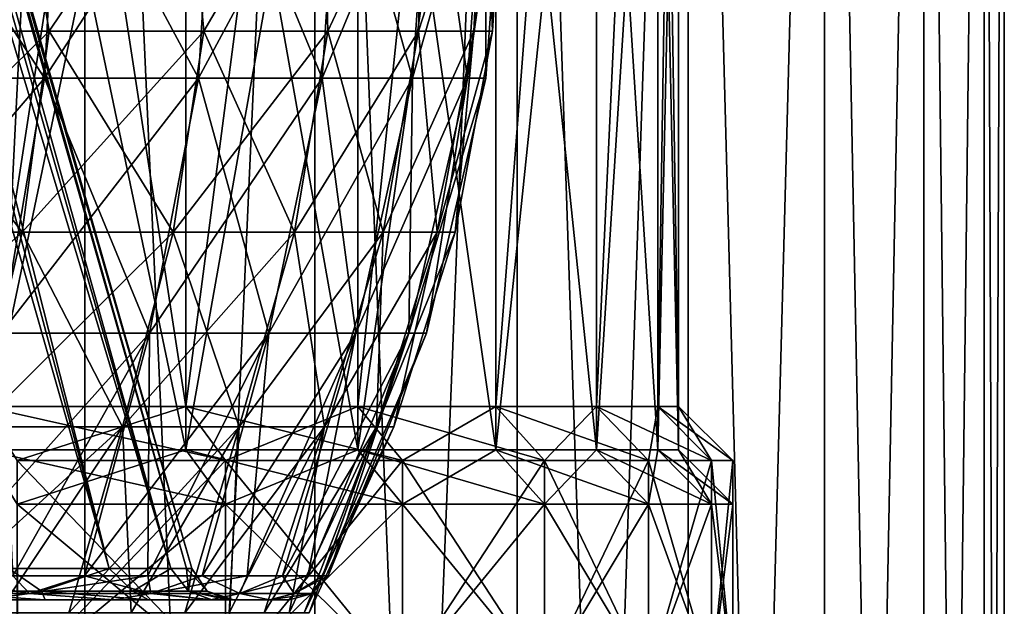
# Model space of a CAD drawing. Header units: metres. Extents: x -23 to 23, y -109 to 23.
# Tile 36 of 256: x 5.47 to 10, y -94.63 to -91.93. Entities that reach past the tile are written whole.
import ezdxf

# ---------------------------------------------------------------- set-up
doc = ezdxf.new("R2010")
doc.units = ezdxf.units.M
doc.layers.add('solid_509434_01', color=7, linetype='CONTINUOUS')

msp = doc.modelspace()

# ---------------------------------------------------------------- linework, layer by layer
at = {"layer": 'solid_509434_01'}
for points in [[(5.878585, -94.455124, 92.94722), (3.378633, -85.707092, 92.427063), (3.539562, -85.707092, 92.038544)], [(5.878585, -94.455124, 92.94722), (5.416775, -94.455124, 93.934784), (3.378633, -85.707092, 92.427063)], [(5.878596, -94.455124, 88.652817), (3.539562, -85.707092, 89.561455), (3.378633, -85.707092, 89.172935)], [(5.416796, -94.455124, 87.665253), (5.878596, -94.455124, 88.652817), (3.378633, -85.707092, 89.172935)], [(5.878585, -94.455124, 92.94722), (3.539562, -85.707092, 92.038544), (3.65598, -85.707092, 91.634453)], [(6.162478, -94.455132, 89.708138), (3.65598, -85.707092, 89.965546), (3.539562, -85.707092, 89.561455)], [(5.878596, -94.455124, 88.652817), (6.162478, -94.455132, 89.708138), (3.539562, -85.707092, 89.561455)], [(6.162475, -94.455132, 91.891884), (3.65598, -85.707092, 91.634453), (3.726421, -85.707092, 91.219864)], [(6.162475, -94.455132, 91.891884), (5.878585, -94.455124, 92.94722), (3.65598, -85.707092, 91.634453)], [(6.162478, -94.455132, 89.708138), (3.726421, -85.707092, 90.380135), (3.65598, -85.707092, 89.965546)], [(3.726421, -85.707092, 90.380135), (6.258459, -94.455124, 90.800003), (3.75, -85.707092, 90.800003)], [(6.234381, -94.455132, 90.251556), (6.258459, -94.455124, 90.800003), (3.726421, -85.707092, 90.380135)], [(6.234381, -94.455132, 91.348457), (3.726421, -85.707092, 91.219864), (3.75, -85.707092, 90.800003)], [(6.234381, -94.455132, 91.348457), (6.162475, -94.455132, 91.891884), (3.726421, -85.707092, 91.219864)], [(6.162478, -94.455132, 89.708138), (6.234381, -94.455132, 90.251556), (3.726421, -85.707092, 90.380135)], [(6.234381, -94.455132, 91.348457), (3.75, -85.707092, 90.800003), (6.258459, -94.455124, 90.800003)], [(4.600316, -109.458969, 99.678932), (5.766434, -109.458969, 98.969872), (4.60065, -85.958969, 99.678856)], [(5.766803, -85.958969, 82.630302), (5.766434, -109.458969, 82.630127), (4.600316, -109.458969, 81.921066)], [(4.60065, -85.958969, 81.92115), (5.766803, -85.958969, 82.630302), (4.600316, -109.458969, 81.921066)], [(5.766434, -109.458969, 98.969872), (5.766803, -85.958969, 98.969696), (4.60065, -85.958969, 99.678856)], [(5.766434, -109.458969, 98.969872), (6.825164, -109.458969, 98.10862), (5.766803, -85.958969, 98.969696)], [(6.825531, -85.958969, 83.491638), (6.825164, -109.458969, 83.491379), (5.766434, -109.458969, 82.630127)], [(5.766803, -85.958969, 82.630302), (6.825531, -85.958969, 83.491638), (5.766434, -109.458969, 82.630127)], [(6.825164, -109.458969, 98.10862), (6.825531, -85.958969, 98.10836), (5.766803, -85.958969, 98.969696)], [(6.825164, -109.458969, 98.10862), (7.756783, -109.458969, 97.111214), (6.825531, -85.958969, 98.10836)], [(7.757113, -85.958969, 84.48912), (7.756783, -109.458969, 84.488785), (6.825164, -109.458969, 83.491379)], [(6.825531, -85.958969, 83.491638), (7.757113, -85.958969, 84.48912), (6.825164, -109.458969, 83.491379)], [(7.756783, -109.458969, 97.111214), (7.757113, -85.958969, 97.110878), (6.825531, -85.958969, 98.10836)], [(7.756783, -109.458969, 97.111214), (8.54393, -109.458969, 95.996208), (7.757113, -85.958969, 97.110878)], [(8.544194, -85.958969, 85.604164), (8.54393, -109.458969, 85.60379), (7.756783, -109.458969, 84.488785)], [(7.757113, -85.958969, 84.48912), (8.544194, -85.958969, 85.604164), (7.756783, -109.458969, 84.488785)], [(8.54393, -109.458969, 95.996208), (8.544194, -85.958969, 95.995842), (7.757113, -85.958969, 97.110878)], [(8.54393, -109.458969, 95.996208), (9.171932, -109.458969, 94.784378), (8.544194, -85.958969, 95.995842)], [(9.172113, -85.958969, 86.815987), (9.171932, -109.458969, 86.81562), (8.54393, -109.458969, 85.60379)], [(8.544194, -85.958969, 85.604164), (9.172113, -85.958969, 86.815987), (8.54393, -109.458969, 85.60379)], [(9.171932, -109.458969, 94.784378), (9.172113, -85.958969, 94.784012), (8.544194, -85.958969, 95.995842)], [(9.171932, -109.458969, 94.784378), (9.629078, -109.458969, 93.498268), (9.172113, -85.958969, 94.784012)], [(9.629173, -85.958969, 88.102036), (9.629078, -109.458969, 88.10173), (9.171932, -109.458969, 86.81562)], [(9.172113, -85.958969, 86.815987), (9.629173, -85.958969, 88.102036), (9.171932, -109.458969, 86.81562)], [(9.629078, -109.458969, 93.498268), (9.629173, -85.958969, 93.497971), (9.172113, -85.958969, 94.784012)], [(9.629078, -109.458969, 93.498268), (9.90683, -109.458969, 92.161873), (9.629173, -85.958969, 93.497971)], [(9.906859, -85.958969, 89.438332), (9.90683, -109.458969, 89.438126), (9.629078, -109.458969, 88.10173)], [(9.629173, -85.958969, 88.102036), (9.906859, -85.958969, 89.438332), (9.629078, -109.458969, 88.10173)], [(9.90683, -109.458969, 92.161873), (9.906859, -85.958969, 92.161667), (9.629173, -85.958969, 93.497971)], [(9.90683, -109.458969, 92.161873), (10, -109.458969, 90.800003), (9.906859, -85.958969, 92.161667)], [(9.90683, -109.458969, 89.438126), (10, -85.958969, 90.800003), (10, -109.458969, 90.800003)], [(9.906859, -85.958969, 89.438332), (10, -85.958969, 90.800003), (9.90683, -109.458969, 89.438126)], [(10, -109.458969, 90.800003), (10, -85.958969, 90.800003), (9.906859, -85.958969, 92.161667)], [(6.230895, -87.658966, 96.58152), (6.230941, -93.708969, 96.581467), (5.299664, -93.708969, 97.445564)], [(5.3002, -87.658966, 97.445137), (6.230895, -87.658966, 96.58152), (5.299664, -93.708969, 97.445564)], [(5.300189, -87.658966, 84.154854), (5.299664, -93.708969, 84.154434), (6.230941, -93.708969, 85.018532)], [(6.230881, -87.658966, 85.018471), (5.300189, -87.658966, 84.154854), (6.230941, -93.708969, 85.018532)], [(7.022638, -87.658966, 86.011208), (6.230881, -87.658966, 85.018471), (6.230941, -93.708969, 85.018532)], [(6.230895, -87.658966, 96.58152), (7.022644, -87.658966, 95.588783), (6.230941, -93.708969, 96.581467)], [(7.022644, -87.658966, 95.588783), (7.02303, -93.708969, 95.588219), (6.230941, -93.708969, 96.581467)], [(7.022638, -87.658966, 86.011208), (6.230941, -93.708969, 85.018532), (7.02303, -93.708969, 86.01178)], [(7.658023, -87.658966, 87.111549), (7.022638, -87.658966, 86.011208), (7.02303, -93.708969, 86.01178)], [(7.022644, -87.658966, 95.588783), (7.658024, -87.658966, 94.488449), (7.02303, -93.708969, 95.588219)], [(7.658024, -87.658966, 94.488449), (7.658236, -93.708969, 94.488014), (7.02303, -93.708969, 95.588219)], [(7.658023, -87.658966, 87.111549), (7.02303, -93.708969, 86.01178), (7.658236, -93.708969, 87.111992)], [(8.122324, -87.658966, 88.294434), (7.658023, -87.658966, 87.111549), (7.658236, -93.708969, 87.111992)], [(7.658024, -87.658966, 94.488449), (8.122325, -87.658966, 93.305565), (7.658236, -93.708969, 94.488014)], [(8.122325, -87.658966, 93.305565), (8.122369, -93.708969, 93.30542), (7.658236, -93.708969, 94.488014)], [(8.122324, -87.658966, 88.294434), (7.658236, -93.708969, 87.111992), (8.122369, -93.708969, 88.294579)], [(8.405031, -87.658966, 89.532936), (8.122324, -87.658966, 88.294434), (8.122369, -93.708969, 88.294579)], [(8.122325, -87.658966, 93.305565), (8.405032, -87.658966, 92.067055), (8.122369, -93.708969, 93.30542)], [(8.405032, -87.658966, 92.067055), (8.405062, -93.708969, 92.066856), (8.122369, -93.708969, 93.30542)], [(8.405031, -87.658966, 89.532936), (8.122369, -93.708969, 88.294579), (8.405062, -93.708969, 89.533142)], [(8.405031, -87.658966, 89.532936), (8.5, -93.708969, 90.800003), (8.5, -87.658966, 90.800003)], [(8.405031, -87.658966, 89.532936), (8.405062, -93.708969, 89.533142), (8.5, -93.708969, 90.800003)], [(8.405032, -87.658966, 92.067055), (8.5, -87.658966, 90.800003), (8.405062, -93.708969, 92.066856)], [(8.5, -87.658966, 90.800003), (8.5, -93.708969, 90.800003), (8.405062, -93.708969, 92.066856)], [(5.299664, -93.908966, 84.154434), (5.299559, -89.458969, 84.154358), (6.230984, -89.458969, 85.018608)], [(6.230941, -93.908966, 96.581467), (6.230984, -89.458969, 96.581398), (5.299559, -89.458969, 97.445641)], [(5.299664, -93.908966, 97.445564), (6.230941, -93.908966, 96.581467), (5.299559, -89.458969, 97.445641)], [(6.230941, -93.908966, 85.018532), (5.299664, -93.908966, 84.154434), (6.230984, -89.458969, 85.018608)], [(6.230941, -93.908966, 85.018532), (6.230984, -89.458969, 85.018608), (7.02297, -89.458969, 86.011696)], [(7.02303, -93.908966, 86.01178), (6.230941, -93.908966, 85.018532), (7.02297, -89.458969, 86.011696)], [(6.230941, -93.908966, 96.581467), (7.02303, -93.908966, 95.588219), (6.230984, -89.458969, 96.581398)], [(7.02303, -93.908966, 95.588219), (7.02297, -89.458969, 95.588303), (6.230984, -89.458969, 96.581398)], [(7.02303, -93.908966, 86.01178), (7.02297, -89.458969, 86.011696), (7.65824, -89.458969, 87.112045)], [(7.658236, -93.908966, 94.488014), (7.65824, -89.458969, 94.487953), (7.02297, -89.458969, 95.588303)], [(7.02303, -93.908966, 95.588219), (7.658236, -93.908966, 94.488014), (7.02297, -89.458969, 95.588303)], [(7.658236, -93.908966, 87.111992), (7.02303, -93.908966, 86.01178), (7.65824, -89.458969, 87.112045)], [(7.658236, -93.908966, 87.111992), (7.65824, -89.458969, 87.112045), (8.122351, -89.458969, 88.294525)], [(8.122369, -93.908966, 88.294579), (7.658236, -93.908966, 87.111992), (8.122351, -89.458969, 88.294525)], [(7.658236, -93.908966, 94.488014), (8.122369, -93.908966, 93.30542), (7.65824, -89.458969, 94.487953)], [(8.122369, -93.908966, 93.30542), (8.122351, -89.458969, 93.305473), (7.65824, -89.458969, 94.487953)], [(8.122369, -93.908966, 88.294579), (8.122351, -89.458969, 88.294525), (8.405044, -89.458969, 89.533165)], [(8.405062, -93.908966, 92.066856), (8.405044, -89.458969, 92.066841), (8.122351, -89.458969, 93.305473)], [(8.122369, -93.908966, 93.30542), (8.405062, -93.908966, 92.066856), (8.122351, -89.458969, 93.305473)], [(8.405062, -93.908966, 89.533142), (8.122369, -93.908966, 88.294579), (8.405044, -89.458969, 89.533165)], [(8.405062, -93.908966, 89.533142), (8.405044, -89.458969, 89.533165), (8.5, -89.458969, 90.800003)], [(8.5, -93.908966, 90.800003), (8.5, -89.458969, 90.800003), (8.405044, -89.458969, 92.066841)], [(8.405062, -93.908966, 92.066856), (8.5, -93.908966, 90.800003), (8.405044, -89.458969, 92.066841)], [(8.405062, -93.908966, 89.533142), (8.5, -89.458969, 90.800003), (8.5, -93.908966, 90.800003)], [(4.746883, -92.198006, 96.752403), (5.581025, -92.198006, 95.978432), (4.800764, -90.994957, 96.819969)], [(4.746883, -92.198006, 84.847595), (4.800764, -90.994957, 84.780029), (5.644373, -90.994957, 85.56279)], [(5.581025, -92.198006, 85.621567), (4.746883, -92.198006, 84.847595), (5.644373, -90.994957, 85.56279)], [(5.581025, -92.198006, 95.978432), (5.644373, -90.994957, 96.037216), (4.800764, -90.994957, 96.819969)], [(5.581025, -92.198006, 95.978432), (6.290494, -92.198006, 95.088783), (5.644373, -90.994957, 96.037216)], [(5.581025, -92.198006, 85.621567), (5.644373, -90.994957, 85.56279), (6.361896, -90.994957, 86.462532)], [(6.290494, -92.198006, 86.511215), (5.581025, -92.198006, 85.621567), (6.361896, -90.994957, 86.462532)], [(6.290494, -92.198006, 95.088783), (6.361896, -90.994957, 95.137466), (5.644373, -90.994957, 96.037216)], [(6.290494, -92.198006, 95.088783), (6.859446, -92.198006, 94.103333), (6.361896, -90.994957, 95.137466)], [(6.290494, -92.198006, 86.511215), (6.361896, -90.994957, 86.462532), (6.937305, -90.994957, 87.459167)], [(6.859446, -92.198006, 87.496666), (6.290494, -92.198006, 86.511215), (6.937305, -90.994957, 87.459167)], [(6.859446, -92.198006, 94.103333), (6.937305, -90.994957, 94.140831), (6.361896, -90.994957, 95.137466)], [(6.859446, -92.198006, 94.103333), (7.275167, -92.198006, 93.04409), (6.937305, -90.994957, 94.140831)], [(6.859446, -92.198006, 87.496666), (6.937305, -90.994957, 87.459167), (7.357746, -90.994957, 88.530434)], [(7.275167, -92.198006, 88.555908), (6.859446, -92.198006, 87.496666), (7.357746, -90.994957, 88.530434)], [(7.275167, -92.198006, 93.04409), (7.357746, -90.994957, 93.069565), (6.937305, -90.994957, 94.140831)], [(7.275167, -92.198006, 93.04409), (7.528375, -92.198006, 91.934723), (7.357746, -90.994957, 93.069565)], [(7.275167, -92.198006, 88.555908), (7.357746, -90.994957, 88.530434), (7.613827, -90.994957, 89.652397)], [(7.528375, -92.198006, 89.665283), (7.275167, -92.198006, 88.555908), (7.613827, -90.994957, 89.652397)], [(7.528375, -92.198006, 91.934723), (7.613827, -90.994957, 91.947601), (7.357746, -90.994957, 93.069565)], [(7.528375, -92.198006, 89.665283), (7.699828, -90.994957, 90.800003), (7.61341, -92.198006, 90.800003)], [(7.528375, -92.198006, 89.665283), (7.613827, -90.994957, 89.652397), (7.699828, -90.994957, 90.800003)], [(7.528375, -92.198006, 91.934723), (7.61341, -92.198006, 90.800003), (7.613827, -90.994957, 91.947601)], [(7.61341, -92.198006, 90.800003), (7.699828, -90.994957, 90.800003), (7.613827, -90.994957, 91.947601)], [(5.444722, -91.046486, 96.24472), (5.602656, -91.98233, 95.998505), (4.765282, -91.98233, 96.775475)], [(5.444722, -91.046486, 85.355278), (4.765282, -91.98233, 84.824524), (5.602656, -91.98233, 85.601494)], [(5.444722, -91.046486, 96.24472), (6.229431, -91.046486, 95.325943), (5.602656, -91.98233, 95.998505)], [(6.229431, -91.046486, 86.274055), (5.444722, -91.046486, 85.355278), (5.602656, -91.98233, 85.601494)], [(6.229431, -91.046486, 95.325943), (6.314876, -91.98233, 95.105408), (5.602656, -91.98233, 95.998505)], [(6.229431, -91.046486, 86.274055), (5.602656, -91.98233, 85.601494), (6.314876, -91.98233, 86.494591)], [(6.229431, -91.046486, 95.325943), (6.86075, -91.046486, 94.295731), (6.314876, -91.98233, 95.105408)], [(6.86075, -91.046486, 87.304276), (6.229431, -91.046486, 86.274055), (6.314876, -91.98233, 86.494591)], [(6.86075, -91.046486, 94.295731), (6.886032, -91.98233, 94.116135), (6.314876, -91.98233, 95.105408)], [(6.86075, -91.046486, 87.304276), (6.314876, -91.98233, 86.494591), (6.886032, -91.98233, 87.483864)], [(6.86075, -91.046486, 94.295731), (7.323135, -91.046486, 93.179428), (6.886032, -91.98233, 94.116135)], [(7.323135, -91.046486, 88.42057), (6.86075, -91.046486, 87.304276), (6.886032, -91.98233, 87.483864)], [(7.323135, -91.046486, 93.179428), (7.303365, -91.98233, 93.052788), (6.886032, -91.98233, 94.116135)], [(7.323135, -91.046486, 88.42057), (6.886032, -91.98233, 87.483864), (7.303365, -91.98233, 88.547211)], [(7.6052, -91.046486, 92.004547), (7.557554, -91.98233, 91.939117), (7.303365, -91.98233, 93.052788)], [(7.323135, -91.046486, 93.179428), (7.6052, -91.046486, 92.004547), (7.303365, -91.98233, 93.052788)], [(7.6052, -91.046486, 89.595451), (7.303365, -91.98233, 88.547211), (7.557554, -91.98233, 89.660881)], [(7.6052, -91.046486, 89.595451), (7.323135, -91.046486, 88.42057), (7.303365, -91.98233, 88.547211)], [(7.7, -91.046486, 90.800003), (7.642919, -91.98233, 90.800003), (7.557554, -91.98233, 91.939117)], [(7.6052, -91.046486, 89.595451), (7.557554, -91.98233, 89.660881), (7.642919, -91.98233, 90.800003)], [(7.6052, -91.046486, 92.004547), (7.7, -91.046486, 90.800003), (7.557554, -91.98233, 91.939117)], [(7.6052, -91.046486, 89.595451), (7.642919, -91.98233, 90.800003), (7.7, -91.046486, 90.800003)], [(5.602656, -91.98233, 95.998505), (5.477246, -92.907028, 95.882141), (4.658616, -92.907028, 96.641724)], [(4.765282, -91.98233, 96.775475), (5.602656, -91.98233, 95.998505), (4.658616, -92.907028, 96.641724)], [(4.765282, -91.98233, 84.824524), (4.658616, -92.907028, 84.958282), (5.477246, -92.907028, 85.717857)], [(5.602656, -91.98233, 85.601494), (4.765282, -91.98233, 84.824524), (5.477246, -92.907028, 85.717857)], [(6.314876, -91.98233, 95.105408), (6.173524, -92.907028, 95.009041), (5.477246, -92.907028, 95.882141)], [(5.602656, -91.98233, 95.998505), (6.314876, -91.98233, 95.105408), (5.477246, -92.907028, 95.882141)], [(5.602656, -91.98233, 85.601494), (5.477246, -92.907028, 85.717857), (6.173524, -92.907028, 86.590965)], [(6.314876, -91.98233, 86.494591), (5.602656, -91.98233, 85.601494), (6.173524, -92.907028, 86.590965)], [(6.886032, -91.98233, 94.116135), (6.731895, -92.907028, 94.041908), (6.173524, -92.907028, 95.009041)], [(6.314876, -91.98233, 95.105408), (6.886032, -91.98233, 94.116135), (6.173524, -92.907028, 95.009041)], [(6.314876, -91.98233, 86.494591), (6.173524, -92.907028, 86.590965), (6.731895, -92.907028, 87.55809)], [(6.886032, -91.98233, 87.483864), (6.314876, -91.98233, 86.494591), (6.731895, -92.907028, 87.55809)], [(7.303365, -91.98233, 93.052788), (7.139887, -92.907028, 93.002365), (6.731895, -92.907028, 94.041908)], [(6.886032, -91.98233, 94.116135), (7.303365, -91.98233, 93.052788), (6.731895, -92.907028, 94.041908)], [(6.886032, -91.98233, 87.483864), (6.731895, -92.907028, 87.55809), (7.139887, -92.907028, 88.597633)], [(7.303365, -91.98233, 88.547211), (6.886032, -91.98233, 87.483864), (7.139887, -92.907028, 88.597633)], [(7.557554, -91.98233, 91.939117), (7.388386, -92.907028, 91.91362), (7.139887, -92.907028, 93.002365)], [(7.303365, -91.98233, 93.052788), (7.557554, -91.98233, 91.939117), (7.139887, -92.907028, 93.002365)], [(7.303365, -91.98233, 88.547211), (7.139887, -92.907028, 88.597633), (7.388386, -92.907028, 89.686378)], [(7.557554, -91.98233, 89.660881), (7.303365, -91.98233, 88.547211), (7.388386, -92.907028, 89.686378)], [(7.642919, -91.98233, 90.800003), (7.47184, -92.907028, 90.800003), (7.388386, -92.907028, 91.91362)], [(7.557554, -91.98233, 89.660881), (7.388386, -92.907028, 89.686378), (7.47184, -92.907028, 90.800003)], [(7.557554, -91.98233, 91.939117), (7.642919, -91.98233, 90.800003), (7.388386, -92.907028, 91.91362)], [(7.557554, -91.98233, 89.660881), (7.47184, -92.907028, 90.800003), (7.642919, -91.98233, 90.800003)], [(5.581025, -92.198006, 85.621567), (5.380735, -93.372795, 85.807404), (4.57653, -93.372795, 85.061211)], [(5.581025, -92.198006, 85.621567), (4.57653, -93.372795, 85.061211), (4.746883, -92.198006, 84.847595)], [(4.746883, -92.198006, 96.752403), (5.380735, -93.372795, 95.792595), (5.581025, -92.198006, 95.978432)], [(5.581025, -92.198006, 95.978432), (5.380735, -93.372795, 95.792595), (6.064744, -93.372795, 94.934875)], [(6.290494, -92.198006, 86.511215), (6.064744, -93.372795, 86.665131), (5.380735, -93.372795, 85.807404)], [(6.290494, -92.198006, 86.511215), (5.380735, -93.372795, 85.807404), (5.581025, -92.198006, 85.621567)], [(5.581025, -92.198006, 95.978432), (6.064744, -93.372795, 94.934875), (6.290494, -92.198006, 95.088783)], [(6.290494, -92.198006, 95.088783), (6.064744, -93.372795, 94.934875), (6.613277, -93.372795, 93.984787)], [(6.859446, -92.198006, 87.496666), (6.613277, -93.372795, 87.615211), (6.064744, -93.372795, 86.665131)], [(6.859446, -92.198006, 87.496666), (6.064744, -93.372795, 86.665131), (6.290494, -92.198006, 86.511215)], [(6.290494, -92.198006, 95.088783), (6.613277, -93.372795, 93.984787), (6.859446, -92.198006, 94.103333)], [(6.859446, -92.198006, 94.103333), (6.613277, -93.372795, 93.984787), (7.01408, -93.372795, 92.963554)], [(7.275167, -92.198006, 88.555908), (7.01408, -93.372795, 88.636444), (6.613277, -93.372795, 87.615211)], [(7.275167, -92.198006, 88.555908), (6.613277, -93.372795, 87.615211), (6.859446, -92.198006, 87.496666)], [(6.859446, -92.198006, 94.103333), (7.01408, -93.372795, 92.963554), (7.275167, -92.198006, 93.04409)], [(7.275167, -92.198006, 93.04409), (7.01408, -93.372795, 92.963554), (7.2582, -93.372795, 91.893997)], [(7.528375, -92.198006, 89.665283), (7.2582, -93.372795, 89.706001), (7.01408, -93.372795, 88.636444)], [(7.528375, -92.198006, 89.665283), (7.01408, -93.372795, 88.636444), (7.275167, -92.198006, 88.555908)], [(7.528375, -92.198006, 91.934723), (7.2582, -93.372795, 91.893997), (7.340184, -93.372795, 90.800003)], [(7.275167, -92.198006, 93.04409), (7.2582, -93.372795, 91.893997), (7.528375, -92.198006, 91.934723)], [(7.2582, -93.372795, 89.706001), (7.61341, -92.198006, 90.800003), (7.340184, -93.372795, 90.800003)], [(7.528375, -92.198006, 89.665283), (7.61341, -92.198006, 90.800003), (7.2582, -93.372795, 89.706001)], [(7.528375, -92.198006, 91.934723), (7.340184, -93.372795, 90.800003), (7.61341, -92.198006, 90.800003)], [(5.477246, -92.907028, 95.882141), (5.270141, -93.803978, 95.68998), (4.482465, -93.803978, 96.42083)], [(4.658616, -92.907028, 96.641724), (5.477246, -92.907028, 95.882141), (4.482465, -93.803978, 96.42083)], [(5.477246, -92.907028, 85.717857), (4.658616, -92.907028, 84.958282), (5.270141, -93.803978, 85.910027)], [(6.173524, -92.907028, 95.009041), (5.940091, -93.803978, 94.849884), (5.270141, -93.803978, 95.68998)], [(5.477246, -92.907028, 95.882141), (6.173524, -92.907028, 95.009041), (5.270141, -93.803978, 95.68998)], [(5.477246, -92.907028, 85.717857), (5.270141, -93.803978, 85.910027), (5.940091, -93.803978, 86.750114)], [(6.173524, -92.907028, 86.590965), (5.477246, -92.907028, 85.717857), (5.940091, -93.803978, 86.750114)], [(6.731895, -92.907028, 94.041908), (6.477349, -93.803978, 93.919327), (5.940091, -93.803978, 94.849884)], [(6.173524, -92.907028, 95.009041), (6.731895, -92.907028, 94.041908), (5.940091, -93.803978, 94.849884)], [(6.173524, -92.907028, 86.590965), (5.940091, -93.803978, 86.750114), (6.477349, -93.803978, 87.680672)], [(6.731895, -92.907028, 87.55809), (6.173524, -92.907028, 86.590965), (6.477349, -93.803978, 87.680672)], [(7.139887, -92.907028, 93.002365), (6.869915, -93.803978, 92.91909), (6.477349, -93.803978, 93.919327)], [(6.731895, -92.907028, 94.041908), (7.139887, -92.907028, 93.002365), (6.477349, -93.803978, 93.919327)], [(6.731895, -92.907028, 87.55809), (6.477349, -93.803978, 87.680672), (6.869915, -93.803978, 88.680916)], [(7.139887, -92.907028, 88.597633), (6.731895, -92.907028, 87.55809), (6.869915, -93.803978, 88.680916)], [(7.388386, -92.907028, 91.91362), (7.109017, -93.803978, 91.871513), (6.869915, -93.803978, 92.91909)], [(7.139887, -92.907028, 93.002365), (7.388386, -92.907028, 91.91362), (6.869915, -93.803978, 92.91909)], [(7.139887, -92.907028, 88.597633), (6.869915, -93.803978, 88.680916), (7.109017, -93.803978, 89.728485)], [(7.47184, -92.907028, 90.800003), (7.189316, -93.803978, 90.800003), (7.109017, -93.803978, 91.871513)], [(7.388386, -92.907028, 89.686378), (7.109017, -93.803978, 89.728485), (7.189316, -93.803978, 90.800003)], [(7.388386, -92.907028, 91.91362), (7.47184, -92.907028, 90.800003), (7.109017, -93.803978, 91.871513)], [(7.388386, -92.907028, 89.686378), (7.139887, -92.907028, 88.597633), (7.109017, -93.803978, 89.728485)], [(7.388386, -92.907028, 89.686378), (7.189316, -93.803978, 90.800003), (7.47184, -92.907028, 90.800003)], [(6.064744, -93.372795, 86.665131), (5.434855, -94.489426, 86.569336), (5.067145, -94.489426, 86.135216)], [(5.380735, -93.372795, 85.807404), (6.064744, -93.372795, 86.665131), (5.067145, -94.489426, 86.135216)], [(6.064744, -93.372795, 94.934875), (5.380735, -93.372795, 95.792595), (5.434856, -94.489426, 95.030663)], [(6.064744, -93.372795, 86.665131), (5.765639, -94.489426, 87.032562), (5.434855, -94.489426, 86.569336)], [(6.064744, -93.372795, 94.934875), (5.434856, -94.489426, 95.030663), (5.765637, -94.489426, 94.567444)], [(6.064744, -93.372795, 94.934875), (5.765637, -94.489426, 94.567444), (6.057155, -94.489426, 94.07827)], [(6.613277, -93.372795, 87.615211), (6.057159, -94.489426, 87.521736), (5.765639, -94.489426, 87.032562)], [(6.064744, -93.372795, 86.665131), (6.613277, -93.372795, 87.615211), (5.765639, -94.489426, 87.032562)], [(6.613277, -93.372795, 93.984787), (6.057155, -94.489426, 94.07827), (6.30729, -94.489426, 93.566635)], [(6.613277, -93.372795, 93.984787), (6.064744, -93.372795, 94.934875), (6.057155, -94.489426, 94.07827)], [(6.613277, -93.372795, 87.615211), (6.307295, -94.489426, 88.033379), (6.057159, -94.489426, 87.521736)], [(6.613277, -93.372795, 93.984787), (6.30729, -94.489426, 93.566635), (6.514306, -94.489426, 93.036064)], [(7.01408, -93.372795, 88.636444), (6.514308, -94.489426, 88.563942), (6.307295, -94.489426, 88.033379)], [(6.613277, -93.372795, 87.615211), (7.01408, -93.372795, 88.636444), (6.307295, -94.489426, 88.033379)], [(7.01408, -93.372795, 92.963554), (6.514306, -94.489426, 93.036064), (6.676713, -94.489426, 92.490471)], [(7.01408, -93.372795, 92.963554), (6.613277, -93.372795, 93.984787), (6.514306, -94.489426, 93.036064)], [(7.01408, -93.372795, 88.636444), (6.676713, -94.489426, 89.109535), (6.514308, -94.489426, 88.563942)], [(7.01408, -93.372795, 92.963554), (6.676713, -94.489426, 92.490471), (6.793487, -94.489426, 91.933456)], [(7.2582, -93.372795, 89.706001), (6.793487, -94.489426, 89.666542), (6.676713, -94.489426, 89.109535)], [(7.01408, -93.372795, 88.636444), (7.2582, -93.372795, 89.706001), (6.676713, -94.489426, 89.109535)], [(7.2582, -93.372795, 91.893997), (6.793487, -94.489426, 91.933456), (6.863876, -94.489426, 91.368668)], [(7.2582, -93.372795, 91.893997), (7.01408, -93.372795, 92.963554), (6.793487, -94.489426, 91.933456)], [(7.2582, -93.372795, 89.706001), (6.863876, -94.489426, 90.231331), (6.793487, -94.489426, 89.666542)], [(7.2582, -93.372795, 91.893997), (6.863876, -94.489426, 91.368668), (6.887393, -94.489426, 90.800003)], [(6.863876, -94.489426, 90.231331), (7.340184, -93.372795, 90.800003), (6.887393, -94.489426, 90.800003)], [(7.2582, -93.372795, 89.706001), (7.340184, -93.372795, 90.800003), (6.863876, -94.489426, 90.231331)], [(7.340184, -93.372795, 90.800003), (7.2582, -93.372795, 91.893997), (6.887393, -94.489426, 90.800003)], [(5.299664, -93.708969, 97.445564), (6.230941, -93.708969, 96.581467), (5.455536, -93.958969, 97.641022)], [(5.299664, -93.708969, 84.154434), (5.455536, -93.958969, 83.958977), (6.414204, -93.958969, 84.848488)], [(6.230941, -93.708969, 85.018532), (5.299664, -93.708969, 84.154434), (6.414204, -93.958969, 84.848488)], [(6.230941, -93.708969, 96.581467), (6.414204, -93.958969, 96.751511), (5.455536, -93.958969, 97.641022)], [(6.230941, -93.708969, 96.581467), (7.02303, -93.708969, 95.588219), (6.414204, -93.958969, 96.751511)], [(6.230941, -93.708969, 85.018532), (6.414204, -93.958969, 84.848488), (7.229589, -93.958969, 85.870949)], [(7.02303, -93.708969, 86.01178), (6.230941, -93.708969, 85.018532), (7.229589, -93.958969, 85.870949)], [(7.02303, -93.708969, 95.588219), (7.229589, -93.958969, 95.72905), (6.414204, -93.958969, 96.751511)], [(7.02303, -93.708969, 95.588219), (7.658236, -93.708969, 94.488014), (7.229589, -93.958969, 95.72905)], [(7.02303, -93.708969, 86.01178), (7.229589, -93.958969, 85.870949), (7.883478, -93.958969, 87.003517)], [(7.658236, -93.708969, 87.111992), (7.02303, -93.708969, 86.01178), (7.883478, -93.958969, 87.003517)], [(7.658236, -93.708969, 94.488014), (7.883478, -93.958969, 94.596481), (7.229589, -93.958969, 95.72905)], [(7.658236, -93.708969, 94.488014), (8.122369, -93.708969, 93.30542), (7.883478, -93.958969, 94.596481)], [(7.658236, -93.708969, 87.111992), (7.883478, -93.958969, 87.003517), (8.361262, -93.958969, 88.220894)], [(8.122369, -93.708969, 88.294579), (7.658236, -93.708969, 87.111992), (8.361262, -93.958969, 88.220894)], [(8.122369, -93.708969, 93.30542), (8.361262, -93.958969, 93.379105), (7.883478, -93.958969, 94.596481)], [(8.122369, -93.708969, 93.30542), (8.405062, -93.708969, 92.066856), (8.361262, -93.958969, 93.379105)], [(8.122369, -93.708969, 88.294579), (8.361262, -93.958969, 88.220894), (8.652269, -93.958969, 89.49588)], [(8.405062, -93.708969, 89.533142), (8.122369, -93.708969, 88.294579), (8.652269, -93.958969, 89.49588)], [(8.405062, -93.708969, 92.066856), (8.652269, -93.958969, 92.104118), (8.361262, -93.958969, 93.379105)], [(8.405062, -93.708969, 89.533142), (8.75, -93.958969, 90.800003), (8.5, -93.708969, 90.800003)], [(8.405062, -93.708969, 89.533142), (8.652269, -93.958969, 89.49588), (8.75, -93.958969, 90.800003)], [(8.405062, -93.708969, 92.066856), (8.5, -93.708969, 90.800003), (8.652269, -93.958969, 92.104118)], [(8.5, -93.708969, 90.800003), (8.75, -93.958969, 90.800003), (8.652269, -93.958969, 92.104118)], [(5.940091, -93.803978, 94.849884), (5.366156, -94.658966, 94.976646), (5.002923, -94.658966, 95.405518)], [(5.270141, -93.803978, 95.68998), (5.940091, -93.803978, 94.849884), (5.002923, -94.658966, 95.405518)], [(5.940091, -93.803978, 86.750114), (5.270141, -93.803978, 85.910027), (5.366156, -94.658966, 86.623352)], [(5.940091, -93.803978, 94.849884), (5.692732, -94.658966, 94.519249), (5.366156, -94.658966, 94.976646)], [(5.940091, -93.803978, 86.750114), (5.366156, -94.658966, 86.623352), (5.692732, -94.658966, 87.08075)], [(6.477349, -93.803978, 93.919327), (5.980422, -94.658966, 94.036446), (5.692732, -94.658966, 94.519249)], [(5.940091, -93.803978, 94.849884), (6.477349, -93.803978, 93.919327), (5.692732, -94.658966, 94.519249)], [(5.940091, -93.803978, 86.750114), (5.692732, -94.658966, 87.08075), (5.980422, -94.658966, 87.56356)], [(6.477349, -93.803978, 87.680672), (5.940091, -93.803978, 86.750114), (5.980422, -94.658966, 87.56356)], [(6.477349, -93.803978, 93.919327), (6.227259, -94.658966, 93.531532), (5.980422, -94.658966, 94.036446)], [(6.477349, -93.803978, 87.680672), (5.980422, -94.658966, 87.56356), (6.227259, -94.658966, 88.068474)], [(6.869915, -93.803978, 92.91909), (6.431557, -94.658966, 93.007957), (6.227259, -94.658966, 93.531532)], [(6.477349, -93.803978, 93.919327), (6.869915, -93.803978, 92.91909), (6.227259, -94.658966, 93.531532)], [(6.477349, -93.803978, 87.680672), (6.227259, -94.658966, 88.068474), (6.431557, -94.658966, 88.592041)], [(6.869915, -93.803978, 92.91909), (6.591922, -94.658966, 92.469299), (6.431557, -94.658966, 93.007957)], [(6.869915, -93.803978, 88.680916), (6.431557, -94.658966, 88.592041), (6.591922, -94.658966, 89.130699)], [(6.869915, -93.803978, 88.680916), (6.477349, -93.803978, 87.680672), (6.431557, -94.658966, 88.592041)], [(7.109017, -93.803978, 91.871513), (6.707257, -94.658966, 91.919243), (6.591922, -94.658966, 92.469299)], [(6.869915, -93.803978, 92.91909), (7.109017, -93.803978, 91.871513), (6.591922, -94.658966, 92.469299)], [(6.869915, -93.803978, 88.680916), (6.591922, -94.658966, 89.130699), (6.707257, -94.658966, 89.680756)], [(7.109017, -93.803978, 91.871513), (6.776774, -94.658966, 91.361542), (6.707257, -94.658966, 91.919243)], [(7.109017, -93.803978, 89.728485), (6.707257, -94.658966, 89.680756), (6.776774, -94.658966, 90.238457)], [(7.109017, -93.803978, 89.728485), (6.869915, -93.803978, 88.680916), (6.707257, -94.658966, 89.680756)], [(7.189316, -93.803978, 90.800003), (6.8, -94.658966, 90.800003), (6.776774, -94.658966, 91.361542)], [(7.109017, -93.803978, 89.728485), (6.776774, -94.658966, 90.238457), (6.8, -94.658966, 90.800003)], [(7.109017, -93.803978, 91.871513), (7.189316, -93.803978, 90.800003), (6.776774, -94.658966, 91.361542)], [(7.109017, -93.803978, 89.728485), (6.8, -94.658966, 90.800003), (7.189316, -93.803978, 90.800003)], [(6.414204, -94.158966, 96.751511), (6.230941, -93.908966, 96.581467), (5.299664, -93.908966, 97.445564)], [(5.455536, -94.158966, 97.641022), (6.414204, -94.158966, 96.751511), (5.299664, -93.908966, 97.445564)], [(5.455536, -94.158966, 83.958977), (5.299664, -93.908966, 84.154434), (6.230941, -93.908966, 85.018532)], [(6.414204, -94.158966, 84.848488), (5.455536, -94.158966, 83.958977), (6.230941, -93.908966, 85.018532)], [(7.229589, -94.158966, 95.72905), (7.02303, -93.908966, 95.588219), (6.230941, -93.908966, 96.581467)], [(6.414204, -94.158966, 96.751511), (7.229589, -94.158966, 95.72905), (6.230941, -93.908966, 96.581467)], [(6.414204, -94.158966, 84.848488), (6.230941, -93.908966, 85.018532), (7.02303, -93.908966, 86.01178)], [(7.229589, -94.158966, 85.870949), (6.414204, -94.158966, 84.848488), (7.02303, -93.908966, 86.01178)], [(7.883478, -94.158966, 94.596481), (7.658236, -93.908966, 94.488014), (7.02303, -93.908966, 95.588219)], [(7.229589, -94.158966, 95.72905), (7.883478, -94.158966, 94.596481), (7.02303, -93.908966, 95.588219)], [(7.229589, -94.158966, 85.870949), (7.02303, -93.908966, 86.01178), (7.658236, -93.908966, 87.111992)], [(7.883478, -94.158966, 87.003517), (7.229589, -94.158966, 85.870949), (7.658236, -93.908966, 87.111992)], [(8.361262, -94.158966, 93.379105), (8.122369, -93.908966, 93.30542), (7.658236, -93.908966, 94.488014)], [(7.883478, -94.158966, 94.596481), (8.361262, -94.158966, 93.379105), (7.658236, -93.908966, 94.488014)], [(7.883478, -94.158966, 87.003517), (7.658236, -93.908966, 87.111992), (8.122369, -93.908966, 88.294579)], [(8.361262, -94.158966, 88.220894), (7.883478, -94.158966, 87.003517), (8.122369, -93.908966, 88.294579)], [(8.652269, -94.158966, 92.104118), (8.405062, -93.908966, 92.066856), (8.122369, -93.908966, 93.30542)], [(8.361262, -94.158966, 93.379105), (8.652269, -94.158966, 92.104118), (8.122369, -93.908966, 93.30542)], [(8.361262, -94.158966, 88.220894), (8.122369, -93.908966, 88.294579), (8.405062, -93.908966, 89.533142)], [(8.652269, -94.158966, 89.49588), (8.361262, -94.158966, 88.220894), (8.405062, -93.908966, 89.533142)], [(8.75, -94.158966, 90.800003), (8.5, -93.908966, 90.800003), (8.405062, -93.908966, 92.066856)], [(8.652269, -94.158966, 89.49588), (8.405062, -93.908966, 89.533142), (8.5, -93.908966, 90.800003)], [(8.652269, -94.158966, 92.104118), (8.75, -94.158966, 90.800003), (8.405062, -93.908966, 92.066856)], [(8.652269, -94.158966, 89.49588), (8.5, -93.908966, 90.800003), (8.75, -94.158966, 90.800003)], [(5.455536, -93.958969, 83.958977), (5.455791, -94.958969, 83.959251), (6.414446, -94.958969, 84.848816)], [(6.414204, -93.958969, 84.848488), (5.455536, -93.958969, 83.958977), (6.414446, -94.958969, 84.848816)], [(5.455536, -93.958969, 97.641022), (6.414204, -93.958969, 96.751511), (5.455791, -94.958969, 97.640747)], [(6.414204, -93.958969, 96.751511), (6.414446, -94.958969, 96.751183), (5.455791, -94.958969, 97.640747)], [(6.414204, -93.958969, 84.848488), (6.414446, -94.958969, 84.848816), (7.229791, -94.958969, 85.8713)], [(7.229589, -93.958969, 85.870949), (6.414204, -93.958969, 84.848488), (7.229791, -94.958969, 85.8713)], [(6.414204, -93.958969, 96.751511), (7.229589, -93.958969, 95.72905), (6.414446, -94.958969, 96.751183)], [(7.229589, -93.958969, 95.72905), (7.229791, -94.958969, 95.728699), (6.414446, -94.958969, 96.751183)], [(7.229589, -93.958969, 85.870949), (7.229791, -94.958969, 85.8713), (7.88362, -94.958969, 87.00386)], [(7.883478, -93.958969, 87.003517), (7.229589, -93.958969, 85.870949), (7.88362, -94.958969, 87.00386)], [(7.229589, -93.958969, 95.72905), (7.883478, -93.958969, 94.596481), (7.229791, -94.958969, 95.728699)], [(7.883478, -93.958969, 94.596481), (7.88362, -94.958969, 94.596138), (7.229791, -94.958969, 95.728699)], [(7.883478, -93.958969, 87.003517), (7.88362, -94.958969, 87.00386), (8.36134, -94.958969, 88.221176)], [(8.361262, -93.958969, 88.220894), (7.883478, -93.958969, 87.003517), (8.36134, -94.958969, 88.221176)], [(7.883478, -93.958969, 94.596481), (8.361262, -93.958969, 93.379105), (7.88362, -94.958969, 94.596138)], [(8.361262, -93.958969, 93.379105), (8.36134, -94.958969, 93.378822), (7.88362, -94.958969, 94.596138)], [(8.361262, -93.958969, 88.220894), (8.36134, -94.958969, 88.221176), (8.652293, -94.958969, 89.496056)], [(8.652269, -93.958969, 89.49588), (8.361262, -93.958969, 88.220894), (8.652293, -94.958969, 89.496056)], [(8.361262, -93.958969, 93.379105), (8.652269, -93.958969, 92.104118), (8.36134, -94.958969, 93.378822)], [(8.652269, -93.958969, 92.104118), (8.652293, -94.958969, 92.103951), (8.36134, -94.958969, 93.378822)], [(8.652269, -93.958969, 89.49588), (8.652293, -94.958969, 89.496056), (8.75, -94.958969, 90.800003)], [(8.652269, -93.958969, 89.49588), (8.75, -94.958969, 90.800003), (8.75, -93.958969, 90.800003)], [(8.652269, -93.958969, 92.104118), (8.75, -93.958969, 90.800003), (8.652293, -94.958969, 92.103951)], [(8.75, -93.958969, 90.800003), (8.75, -94.958969, 90.800003), (8.652293, -94.958969, 92.103951)], [(6.414139, -94.958969, 96.751556), (6.414204, -94.158966, 96.751511), (5.455536, -94.158966, 97.641022)], [(5.455627, -94.958969, 97.640945), (6.414139, -94.958969, 96.751556), (5.455536, -94.158966, 97.641022)], [(6.414204, -94.158966, 84.848488), (5.455627, -94.958969, 83.959053), (5.455536, -94.158966, 83.958977)], [(6.414204, -94.158966, 84.848488), (6.414139, -94.958969, 84.848442), (5.455627, -94.958969, 83.959053)], [(6.414139, -94.958969, 96.751556), (7.229641, -94.958969, 95.728973), (6.414204, -94.158966, 96.751511)], [(7.229589, -94.158966, 85.870949), (7.229641, -94.958969, 85.871033), (6.414139, -94.958969, 84.848442)], [(7.229589, -94.158966, 85.870949), (6.414139, -94.958969, 84.848442), (6.414204, -94.158966, 84.848488)], [(7.229641, -94.958969, 95.728973), (7.229589, -94.158966, 95.72905), (6.414204, -94.158966, 96.751511)], [(7.88344, -94.958969, 94.596519), (7.883478, -94.158966, 94.596481), (7.229589, -94.158966, 95.72905)], [(7.229641, -94.958969, 95.728973), (7.88344, -94.958969, 94.596519), (7.229589, -94.158966, 95.72905)], [(7.883478, -94.158966, 87.003517), (7.229641, -94.958969, 85.871033), (7.229589, -94.158966, 85.870949)], [(7.883478, -94.158966, 87.003517), (7.88344, -94.958969, 87.003479), (7.229641, -94.958969, 85.871033)], [(7.88344, -94.958969, 94.596519), (8.361279, -94.958969, 93.379051), (7.883478, -94.158966, 94.596481)], [(8.361262, -94.158966, 88.220894), (8.361279, -94.958969, 88.220947), (7.88344, -94.958969, 87.003479)], [(8.361262, -94.158966, 88.220894), (7.88344, -94.958969, 87.003479), (7.883478, -94.158966, 87.003517)], [(8.361279, -94.958969, 93.379051), (8.361262, -94.158966, 93.379105), (7.883478, -94.158966, 94.596481)], [(8.652248, -94.958969, 92.104134), (8.652269, -94.158966, 92.104118), (8.361262, -94.158966, 93.379105)], [(8.361279, -94.958969, 93.379051), (8.652248, -94.958969, 92.104134), (8.361262, -94.158966, 93.379105)], [(8.652269, -94.158966, 89.49588), (8.361279, -94.958969, 88.220947), (8.361262, -94.158966, 88.220894)], [(8.652269, -94.158966, 89.49588), (8.652248, -94.958969, 89.495865), (8.361279, -94.958969, 88.220947)], [(8.652248, -94.958969, 89.495865), (8.75, -94.158966, 90.800003), (8.75, -94.958969, 90.800003)], [(8.652269, -94.158966, 89.49588), (8.75, -94.158966, 90.800003), (8.652248, -94.958969, 89.495865)], [(8.652248, -94.958969, 92.104134), (8.75, -94.958969, 90.800003), (8.652269, -94.158966, 92.104118)], [(8.75, -94.958969, 90.800003), (8.75, -94.158966, 90.800003), (8.652269, -94.158966, 92.104118)], [(5.567375, -94.559731, 93.812912), (4.995534, -94.559731, 94.688179), (5.416775, -94.455124, 93.934784)], [(4.995534, -94.559731, 86.911819), (5.567375, -94.559731, 87.787086), (5.416796, -94.455124, 87.665253)], [(5.567375, -94.559731, 93.812912), (5.416775, -94.455124, 93.934784), (5.878585, -94.455124, 92.94722)], [(5.567375, -94.559731, 87.787086), (5.878596, -94.455124, 88.652817), (5.416796, -94.455124, 87.665253)], [(5.987353, -94.559731, 92.855461), (5.567375, -94.559731, 93.812912), (5.878585, -94.455124, 92.94722)], [(5.567375, -94.559731, 87.787086), (5.987353, -94.559731, 88.744537), (5.878596, -94.455124, 88.652817)], [(5.987353, -94.559731, 92.855461), (5.878585, -94.455124, 92.94722), (6.162475, -94.455132, 91.891884)], [(5.987353, -94.559731, 88.744537), (6.162478, -94.455132, 89.708138), (5.878596, -94.455124, 88.652817)], [(6.24401, -94.559731, 91.841942), (5.987353, -94.559731, 92.855461), (6.162475, -94.455132, 91.891884)], [(5.987353, -94.559731, 88.744537), (6.24401, -94.559731, 89.758057), (6.162478, -94.455132, 89.708138)], [(6.24401, -94.559731, 91.841942), (6.162475, -94.455132, 91.891884), (6.234381, -94.455132, 91.348457)], [(6.24401, -94.559731, 89.758057), (6.234381, -94.455132, 90.251556), (6.162478, -94.455132, 89.708138)], [(6.24401, -94.559731, 91.841942), (6.234381, -94.455132, 91.348457), (6.258459, -94.455124, 90.800003)], [(6.330348, -94.559731, 90.800003), (6.258459, -94.455124, 90.800003), (6.234381, -94.455132, 90.251556)], [(6.24401, -94.559731, 89.758057), (6.330348, -94.559731, 90.800003), (6.234381, -94.455132, 90.251556)], [(6.24401, -94.559731, 91.841942), (6.258459, -94.455124, 90.800003), (6.330348, -94.559731, 90.800003)], [(5.512361, -94.570129, 94.804962), (5.067151, -94.489426, 95.464783), (4.81798, -94.570129, 95.617981)], [(4.81798, -94.570129, 85.982018), (5.434855, -94.489426, 86.569336), (5.512361, -94.570129, 86.795036)], [(5.512361, -94.570129, 94.804962), (5.434856, -94.489426, 95.030663), (5.067151, -94.489426, 95.464783)], [(5.512361, -94.570129, 86.795036), (5.434855, -94.489426, 86.569336), (5.765639, -94.489426, 87.032562)], [(5.512361, -94.570129, 94.804962), (5.765637, -94.489426, 94.567444), (5.434856, -94.489426, 95.030663)], [(6.071009, -94.570129, 93.893333), (5.765637, -94.489426, 94.567444), (5.512361, -94.570129, 94.804962)], [(5.512361, -94.570129, 86.795036), (5.765639, -94.489426, 87.032562), (6.057159, -94.489426, 87.521736)], [(5.512361, -94.570129, 86.795036), (6.057159, -94.489426, 87.521736), (6.071009, -94.570129, 87.706665)], [(6.071009, -94.570129, 93.893333), (6.057155, -94.489426, 94.07827), (5.765637, -94.489426, 94.567444)], [(6.071009, -94.570129, 93.893333), (6.30729, -94.489426, 93.566635), (6.057155, -94.489426, 94.07827)], [(6.071009, -94.570129, 87.706665), (6.057159, -94.489426, 87.521736), (6.307295, -94.489426, 88.033379)], [(6.480169, -94.570129, 92.905533), (6.30729, -94.489426, 93.566635), (6.071009, -94.570129, 93.893333)], [(6.071009, -94.570129, 87.706665), (6.307295, -94.489426, 88.033379), (6.514308, -94.489426, 88.563942)], [(6.071009, -94.570129, 87.706665), (6.514308, -94.489426, 88.563942), (6.480169, -94.570129, 88.694466)], [(6.480169, -94.570129, 92.905533), (6.514306, -94.489426, 93.036064), (6.30729, -94.489426, 93.566635)], [(6.480169, -94.570129, 92.905533), (6.676713, -94.489426, 92.490471), (6.514306, -94.489426, 93.036064)], [(6.729765, -94.570129, 91.865891), (6.676713, -94.489426, 92.490471), (6.480169, -94.570129, 92.905533)], [(6.480169, -94.570129, 88.694466), (6.514308, -94.489426, 88.563942), (6.676713, -94.489426, 89.109535)], [(6.480169, -94.570129, 88.694466), (6.676713, -94.489426, 89.109535), (6.793487, -94.489426, 89.666542)], [(6.480169, -94.570129, 88.694466), (6.793487, -94.489426, 89.666542), (6.729765, -94.570129, 89.734108)], [(6.729765, -94.570129, 91.865891), (6.793487, -94.489426, 91.933456), (6.676713, -94.489426, 92.490471)], [(6.729765, -94.570129, 89.734108), (6.863876, -94.489426, 90.231331), (6.887393, -94.489426, 90.800003)], [(6.729765, -94.570129, 89.734108), (6.887393, -94.489426, 90.800003), (6.813653, -94.570129, 90.800003)], [(6.729765, -94.570129, 91.865891), (6.863876, -94.489426, 91.368668), (6.793487, -94.489426, 91.933456)], [(6.729765, -94.570129, 91.865891), (6.813653, -94.570129, 90.800003), (6.863876, -94.489426, 91.368668)], [(6.729765, -94.570129, 89.734108), (6.793487, -94.489426, 89.666542), (6.863876, -94.489426, 90.231331)], [(6.813653, -94.570129, 90.800003), (6.887393, -94.489426, 90.800003), (6.863876, -94.489426, 91.368668)], [(4.995534, -94.559731, 94.688179), (5.583359, -94.599998, 94.030647), (4.938531, -94.599998, 94.949883)], [(4.995534, -94.559731, 86.911819), (4.938573, -94.599998, 86.650169), (5.58339, -94.599998, 87.569405)], [(4.995534, -94.559731, 86.911819), (5.58339, -94.599998, 87.569405), (5.567375, -94.559731, 87.787086)], [(5.567375, -94.559731, 93.812912), (5.583359, -94.599998, 94.030647), (4.995534, -94.559731, 94.688179)], [(5.567375, -94.559731, 87.787086), (5.58339, -94.599998, 87.569405), (6.059366, -94.599998, 88.587425)], [(5.567375, -94.559731, 87.787086), (6.059366, -94.599998, 88.587425), (5.987353, -94.559731, 88.744537)], [(5.567375, -94.559731, 93.812912), (6.059349, -94.599998, 93.012619), (5.583359, -94.599998, 94.030647)], [(5.987353, -94.559731, 92.855461), (6.059349, -94.599998, 93.012619), (5.567375, -94.559731, 93.812912)], [(5.987353, -94.559731, 88.744537), (6.059366, -94.599998, 88.587425), (6.351881, -94.599998, 89.67514)], [(5.987353, -94.559731, 88.744537), (6.351881, -94.599998, 89.67514), (6.24401, -94.559731, 89.758057)], [(5.987353, -94.559731, 92.855461), (6.351875, -94.599998, 91.924896), (6.059349, -94.599998, 93.012619)], [(6.24401, -94.559731, 91.841942), (6.351875, -94.599998, 91.924896), (5.987353, -94.559731, 92.855461)], [(6.24401, -94.559731, 89.758057), (6.351881, -94.599998, 89.67514), (6.42563, -94.599998, 90.233383)], [(6.24401, -94.559731, 89.758057), (6.42563, -94.599998, 90.233383), (6.450711, -94.599998, 90.800003)], [(6.24401, -94.559731, 89.758057), (6.450711, -94.599998, 90.800003), (6.330348, -94.559731, 90.800003)], [(6.24401, -94.559731, 91.841942), (6.425628, -94.599998, 91.366638), (6.351875, -94.599998, 91.924896)], [(6.24401, -94.559731, 91.841942), (6.330348, -94.559731, 90.800003), (6.425628, -94.599998, 91.366638)], [(6.330348, -94.559731, 90.800003), (6.450711, -94.599998, 90.800003), (6.425628, -94.599998, 91.366638)], [(5.512361, -94.570129, 94.804962), (4.81798, -94.570129, 95.617981), (5.29402, -94.599998, 94.920303)], [(4.81798, -94.570129, 85.982018), (5.512361, -94.570129, 86.795036), (5.293977, -94.599998, 86.679642)], [(4.938531, -94.599998, 94.949883), (5.583359, -94.599998, 94.030647), (5.29402, -94.599998, 94.920303)], [(5.58339, -94.599998, 87.569405), (4.938573, -94.599998, 86.650169), (5.293977, -94.599998, 86.679642)], [(5.512361, -94.570129, 86.795036), (5.900048, -94.599998, 87.607346), (5.293977, -94.599998, 86.679642)], [(5.58339, -94.599998, 87.569405), (5.293977, -94.599998, 86.679642), (5.900048, -94.599998, 87.607346)], [(5.512361, -94.570129, 94.804962), (5.29402, -94.599998, 94.920303), (5.900074, -94.599998, 93.992607)], [(5.583359, -94.599998, 94.030647), (5.900074, -94.599998, 93.992607), (5.29402, -94.599998, 94.920303)], [(6.071009, -94.570129, 93.893333), (5.512361, -94.570129, 94.804962), (5.900074, -94.599998, 93.992607)], [(5.512361, -94.570129, 86.795036), (6.071009, -94.570129, 87.706665), (5.900048, -94.599998, 87.607346)], [(5.583359, -94.599998, 94.030647), (6.059349, -94.599998, 93.012619), (5.900074, -94.599998, 93.992607)], [(6.059366, -94.599998, 88.587425), (5.58339, -94.599998, 87.569405), (5.900048, -94.599998, 87.607346)], [(6.071009, -94.570129, 87.706665), (6.345235, -94.599998, 88.622459), (5.900048, -94.599998, 87.607346)], [(6.059366, -94.599998, 88.587425), (5.900048, -94.599998, 87.607346), (6.345235, -94.599998, 88.622459)], [(6.071009, -94.570129, 93.893333), (5.900074, -94.599998, 93.992607), (6.345253, -94.599998, 92.977493)], [(6.059349, -94.599998, 93.012619), (6.345253, -94.599998, 92.977493), (5.900074, -94.599998, 93.992607)], [(6.059349, -94.599998, 93.012619), (6.351875, -94.599998, 91.924896), (6.345253, -94.599998, 92.977493)], [(6.351881, -94.599998, 89.67514), (6.059366, -94.599998, 88.587425), (6.345235, -94.599998, 88.622459)], [(6.480169, -94.570129, 92.905533), (6.071009, -94.570129, 93.893333), (6.345253, -94.599998, 92.977493)], [(6.071009, -94.570129, 87.706665), (6.480169, -94.570129, 88.694466), (6.345235, -94.599998, 88.622459)], [(6.480169, -94.570129, 88.694466), (6.617086, -94.599998, 89.696327), (6.345235, -94.599998, 88.622459)], [(6.351881, -94.599998, 89.67514), (6.345235, -94.599998, 88.622459), (6.617086, -94.599998, 89.696327)], [(6.480169, -94.570129, 92.905533), (6.345253, -94.599998, 92.977493), (6.617097, -94.599998, 91.90361)], [(6.617086, -94.599998, 89.696327), (6.617097, -94.599998, 91.90361), (6.345253, -94.599998, 92.977493)], [(6.425628, -94.599998, 91.366638), (6.617086, -94.599998, 89.696327), (6.345253, -94.599998, 92.977493)], [(6.351875, -94.599998, 91.924896), (6.425628, -94.599998, 91.366638), (6.345253, -94.599998, 92.977493)], [(6.42563, -94.599998, 90.233383), (6.351881, -94.599998, 89.67514), (6.617086, -94.599998, 89.696327)], [(6.425628, -94.599998, 91.366638), (6.450711, -94.599998, 90.800003), (6.617086, -94.599998, 89.696327)], [(6.450711, -94.599998, 90.800003), (6.42563, -94.599998, 90.233383), (6.617086, -94.599998, 89.696327)], [(6.729765, -94.570129, 91.865891), (6.480169, -94.570129, 92.905533), (6.617097, -94.599998, 91.90361)], [(6.480169, -94.570129, 88.694466), (6.729765, -94.570129, 89.734108), (6.617086, -94.599998, 89.696327)], [(6.813653, -94.570129, 90.800003), (6.708499, -94.599998, 90.800003), (6.617086, -94.599998, 89.696327)], [(6.729765, -94.570129, 89.734108), (6.813653, -94.570129, 90.800003), (6.617086, -94.599998, 89.696327)], [(6.617086, -94.599998, 89.696327), (6.708499, -94.599998, 90.800003), (6.617097, -94.599998, 91.90361)], [(6.729765, -94.570129, 91.865891), (6.617097, -94.599998, 91.90361), (6.708499, -94.599998, 90.800003)], [(6.729765, -94.570129, 91.865891), (6.708499, -94.599998, 90.800003), (6.813653, -94.570129, 90.800003)]]:
    msp.add_3dface(points, dxfattribs=at)

doc.saveas('drawing.dxf')
